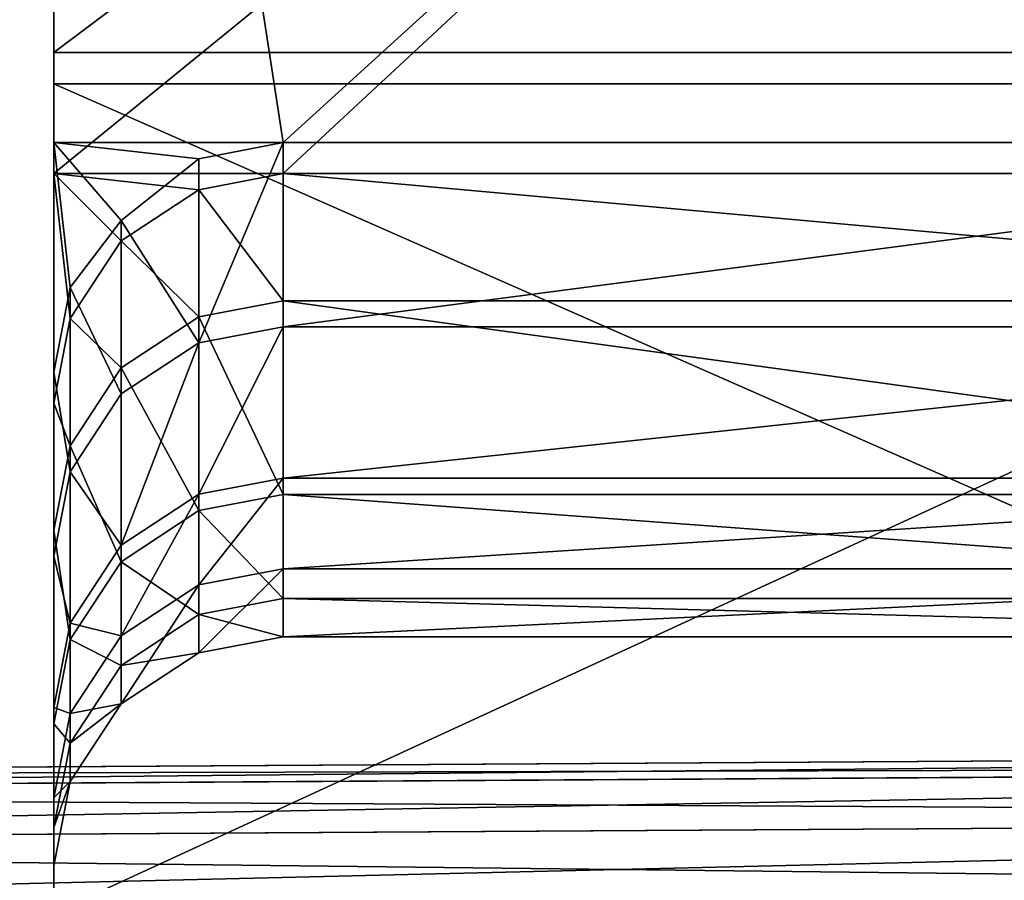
# Model space of a CAD drawing. Extents: x -0.5 to 19.9, y -0.4 to 1.1.
# Tile 59 of 111: x 0.0275 to 0.0444, y -0.3717 to -0.3569. Entities that reach past the tile are written whole.
import ezdxf

# ---------------------------------------------------------------- set-up
doc = ezdxf.new("R2010")
doc.units = 0
doc.layers.get('0').update_dxf_attribs({"color": 13, "linetype": 'CONTINUOUS'})

# ---------------------------------------------------------------- blocks, each defined once
blk = doc.blocks.new('GROUP1_1')
for p, q in [((0.028079, -0.357466, 1.077668), (0.028079, -0.333401, 1.077668)), ((0.028079, -0.333401, 1.729877), (0.028079, -0.358, 1.729877)), ((0.028079, -0.333401, 1.677711), (0.028079, -0.359543, 1.677711)), ((0.028079, -0.359009, 1.12967), (0.028079, -0.333401, 1.12967)), ((0.060163, -0.357466, 1.077668), (0.028079, -0.357466, 1.077668)), ((0.028079, -0.372231, 1.078654), (0.028079, -0.357466, 1.077668)), ((0.028079, -0.357466, 1.077668), (0.028079, -0.359009, 1.12967)), ((0.028079, -0.358, 1.729877), (0.028079, -0.372127, 1.729244)), ((0.060163, -0.358, 1.729877), (0.028079, -0.358, 1.729877)), ((0.028079, -0.359543, 1.677711), (0.028079, -0.358, 1.729877)), ((0.029231, -0.360345, 1.129665), (0.028079, -0.359009, 1.12967)), ((0.028079, -0.359009, 1.12967), (0.028355, -0.361499, 1.12967)), ((0.028079, -0.359009, 1.12967), (0.028079, -0.362949, 1.12967)), ((0.028079, -0.359009, 1.12967), (0.030565, -0.359286, 1.12967)), ((0.032013, -0.359009, 1.12967), (0.028079, -0.359009, 1.12967)), ((0.030565, -0.359286, 1.12967), (0.032013, -0.359009, 1.12967)), ((0.056229, -0.359009, 1.12967), (0.032013, -0.359009, 1.12967)), ((0.032013, -0.359009, 1.12967), (0.032013, -0.362173, 1.181036)), ((0.029231, -0.360345, 1.129665), (0.030565, -0.359286, 1.12967)), ((0.030565, -0.362449, 1.181036), (0.030565, -0.359286, 1.12967)), ((0.029231, -0.360697, 1.677711), (0.028079, -0.359543, 1.677711)), ((0.028079, -0.359543, 1.677711), (0.030565, -0.359819, 1.677711)), ((0.028079, -0.359543, 1.677711), (0.028355, -0.362032, 1.677711)), ((0.028079, -0.363482, 1.677711), (0.028079, -0.359543, 1.677711)), ((0.028079, -0.359543, 1.677711), (0.032013, -0.359543, 1.677711)), ((0.032013, -0.359543, 1.677711), (0.030565, -0.359819, 1.677711)), ((0.032013, -0.361725, 1.620593), (0.032013, -0.359543, 1.677711)), ((0.032013, -0.359543, 1.677711), (0.056229, -0.359543, 1.677711)), ((0.030565, -0.359819, 1.677711), (0.029231, -0.360697, 1.677711)), ((0.030565, -0.359819, 1.677711), (0.030565, -0.362001, 1.620593)), ((0.028355, -0.361499, 1.12967), (0.029231, -0.360345, 1.129665)), ((0.029231, -0.363325, 1.181036), (0.029231, -0.360345, 1.129665)), ((0.030565, -0.362449, 1.181036), (0.029231, -0.360345, 1.129665)), ((0.029231, -0.360697, 1.677711), (0.028355, -0.362032, 1.677711)), ((0.029231, -0.360697, 1.677711), (0.029231, -0.362878, 1.620593)), ((0.028355, -0.361499, 1.12967), (0.028079, -0.362949, 1.12967)), ((0.028355, -0.364659, 1.181036), (0.028355, -0.361499, 1.12967)), ((0.029231, -0.363325, 1.181036), (0.028355, -0.361499, 1.12967)), ((0.032013, -0.361725, 1.620593), (0.030565, -0.362001, 1.620593)), ((0.056229, -0.361725, 1.620593), (0.032013, -0.361725, 1.620593)), ((0.032013, -0.365051, 1.544393), (0.032013, -0.361725, 1.620593)), ((0.028079, -0.363482, 1.677711), (0.028355, -0.362032, 1.677711)), ((0.028355, -0.362032, 1.677711), (0.028355, -0.364213, 1.620593)), ((0.030565, -0.362001, 1.620593), (0.029231, -0.362878, 1.620593)), ((0.030565, -0.362001, 1.620593), (0.030565, -0.365327, 1.544393)), ((0.032013, -0.362173, 1.181036), (0.030565, -0.362449, 1.181036)), ((0.056229, -0.362173, 1.181036), (0.032013, -0.362173, 1.181036)), ((0.032013, -0.362173, 1.181036), (0.032013, -0.36477, 1.239593)), ((0.030565, -0.362449, 1.181036), (0.029231, -0.363325, 1.181036)), ((0.030565, -0.365047, 1.239593), (0.030565, -0.362449, 1.181036)), ((0.028079, -0.366108, 1.181036), (0.028079, -0.362949, 1.12967)), ((0.028079, -0.362949, 1.12967), (0.028079, -0.375317, 1.12967)), ((0.029231, -0.362878, 1.620593), (0.028355, -0.364213, 1.620593)), ((0.029231, -0.362878, 1.620593), (0.029231, -0.366204, 1.544393)), ((0.029231, -0.363325, 1.181036), (0.028355, -0.364659, 1.181036)), ((0.029231, -0.365923, 1.239593), (0.029231, -0.363325, 1.181036)), ((0.028079, -0.375213, 1.677711), (0.028079, -0.363482, 1.677711)), ((0.028079, -0.363482, 1.677711), (0.028079, -0.365662, 1.620593)), ((0.028355, -0.364213, 1.620593), (0.028079, -0.365662, 1.620593)), ((0.028355, -0.364213, 1.620593), (0.028355, -0.367538, 1.544393)), ((0.028355, -0.364659, 1.181036), (0.028079, -0.366108, 1.181036)), ((0.028355, -0.367257, 1.239593), (0.028355, -0.364659, 1.181036)), ((0.032013, -0.36477, 1.239593), (0.030565, -0.365047, 1.239593)), ((0.056229, -0.36477, 1.239593), (0.032013, -0.36477, 1.239593)), ((0.032013, -0.36477, 1.239593), (0.032013, -0.366326, 1.315793)), ((0.030565, -0.365047, 1.239593), (0.029231, -0.365923, 1.239593)), ((0.030565, -0.366602, 1.315793), (0.030565, -0.365047, 1.239593)), ((0.032013, -0.365051, 1.544393), (0.030565, -0.365327, 1.544393)), ((0.056229, -0.365051, 1.544393), (0.032013, -0.365051, 1.544393)), ((0.032013, -0.366834, 1.468193), (0.032013, -0.365051, 1.544393)), ((0.030565, -0.365327, 1.544393), (0.029231, -0.366204, 1.544393)), ((0.030565, -0.365327, 1.544393), (0.030565, -0.36711, 1.468193)), ((0.028079, -0.365662, 1.620593), (0.028079, -0.378027, 1.620593)), ((0.028079, -0.365662, 1.620593), (0.028079, -0.368987, 1.544393)), ((0.029231, -0.365923, 1.239593), (0.028355, -0.367257, 1.239593)), ((0.029231, -0.367478, 1.315793), (0.029231, -0.365923, 1.239593)), ((0.028079, -0.368705, 1.239593), (0.028079, -0.366108, 1.181036)), ((0.028079, -0.366108, 1.181036), (0.028079, -0.377955, 1.181036)), ((0.029231, -0.366204, 1.544393), (0.028355, -0.367538, 1.544393)), ((0.029231, -0.366204, 1.544393), (0.029231, -0.367986, 1.468193)), ((0.032013, -0.366326, 1.315793), (0.030565, -0.366602, 1.315793)), ((0.056229, -0.366326, 1.315793), (0.032013, -0.366326, 1.315793)), ((0.032013, -0.366326, 1.315793), (0.032013, -0.367492, 1.391993)), ((0.030565, -0.366602, 1.315793), (0.029231, -0.367478, 1.315793)), ((0.030565, -0.367768, 1.391993), (0.030565, -0.366602, 1.315793)), ((0.032013, -0.366834, 1.468193), (0.030565, -0.36711, 1.468193)), ((0.056229, -0.366834, 1.468193), (0.032013, -0.366834, 1.468193)), ((0.032013, -0.367492, 1.391993), (0.032013, -0.366834, 1.468193)), ((0.030565, -0.36711, 1.468193), (0.029231, -0.367986, 1.468193)), ((0.030565, -0.36711, 1.468193), (0.030565, -0.367768, 1.391993)), ((0.028355, -0.367257, 1.239593), (0.028079, -0.368705, 1.239593)), ((0.028355, -0.368812, 1.315793), (0.028355, -0.367257, 1.239593)), ((0.029231, -0.367478, 1.315793), (0.028355, -0.368812, 1.315793)), ((0.029231, -0.368644, 1.391993), (0.029231, -0.367478, 1.315793)), ((0.032013, -0.367492, 1.391993), (0.030565, -0.367768, 1.391993)), ((0.056229, -0.367492, 1.391993), (0.032013, -0.367492, 1.391993)), ((0.028355, -0.367538, 1.544393), (0.028079, -0.368987, 1.544393)), ((0.028355, -0.367538, 1.544393), (0.028355, -0.36932, 1.468193)), ((0.030565, -0.367768, 1.391993), (0.029231, -0.368644, 1.391993)), ((0.029231, -0.367986, 1.468193), (0.028355, -0.36932, 1.468193)), ((0.029231, -0.367986, 1.468193), (0.029231, -0.368644, 1.391993)), ((0.029231, -0.368644, 1.391993), (0.028355, -0.369978, 1.391993)), ((0.028079, -0.37026, 1.315793), (0.028079, -0.368705, 1.239593)), ((0.028079, -0.368705, 1.239593), (0.028079, -0.380489, 1.239593)), ((0.028355, -0.368812, 1.315793), (0.028079, -0.37026, 1.315793)), ((0.028355, -0.369978, 1.391993), (0.028355, -0.368812, 1.315793)), ((0.028079, -0.368987, 1.544393), (0.028079, -0.380813, 1.544393)), ((0.028079, -0.368987, 1.544393), (0.028079, -0.370769, 1.468193)), ((0.028355, -0.36932, 1.468193), (0.028079, -0.370769, 1.468193)), ((0.028355, -0.36932, 1.468193), (0.028355, -0.369978, 1.391993)), ((0.075538, -0.369435, 0.91233), (-0.000019, -0.3699, 0.91233)), ((-0.000019, -0.3699, 0.936097), (0.075538, -0.369435, 0.936097)), ((0.075538, -0.369435, 0.630868), (-0.000019, -0.3699, 0.630868)), ((-0.000019, -0.3699, 0.654635), (0.075538, -0.369435, 0.654635)), ((-0.000019, -0.370176, 0.937545), (0.075538, -0.369711, 0.937545)), ((-0.000019, -0.370176, 0.910882), (0.075538, -0.369711, 0.910882)), ((-0.000019, -0.370176, 0.656083), (0.075538, -0.369711, 0.656083)), ((-0.000019, -0.370176, 0.62942), (0.075538, -0.369711, 0.62942)), ((0.028355, -0.369978, 1.391993), (0.028079, -0.371426, 1.391993)), ((0.028079, -0.371426, 1.391993), (0.028079, -0.37026, 1.315793)), ((0.028079, -0.37026, 1.315793), (0.028079, -0.38198, 1.315793)), ((-0.000019, -0.371052, 0.909549), (0.075538, -0.370587, 0.909549)), ((-0.000019, -0.371052, 0.938879), (0.075538, -0.370587, 0.938879)), ((-0.000019, -0.371052, 0.628086), (0.075538, -0.370587, 0.628086)), ((-0.000019, -0.371052, 0.657417), (0.075538, -0.370587, 0.657417)), ((0.028079, -0.370769, 1.468193), (0.028079, -0.382509, 1.468193)), ((0.028079, -0.370769, 1.468193), (0.028079, -0.371426, 1.391993)), ((0.028079, -0.371426, 1.391993), (0.028079, -0.38308, 1.391993))]:
    blk.add_line(p, q)
at = {"color": 7}
mesh = blk.add_polyface(dxfattribs=at)
corners = [(0.060163, -0.333401, 1.077668), (0.028079, -0.357466, 1.077668), (0.028079, -0.333401, 1.077668), (0.060163, -0.357466, 1.077668)]
mesh.append_faces([[corners[k] for k in face] for face in [(0, 1, 2), (1, 0, 3)]], dxfattribs={"vtx0": -1, "color": 7})
mesh = blk.add_polyface(dxfattribs=at)
corners = [(0.060163, -0.358, 1.729877), (0.028079, -0.333401, 1.729877), (0.028079, -0.358, 1.729877), (0.060163, -0.333401, 1.729877)]
mesh.append_faces([[corners[k] for k in face] for face in [(0, 1, 2), (1, 0, 3)]], dxfattribs={"vtx0": -1, "color": 7})
mesh = blk.add_polyface(dxfattribs=at)
corners = [(0.028079, -0.358, 1.729877), (0.028079, -0.333401, 1.677711), (0.028079, -0.359543, 1.677711), (0.028079, -0.333401, 1.729877)]
mesh.append_faces([[corners[k] for k in face] for face in [(0, 1, 2), (1, 0, 3)]], dxfattribs={"vtx0": -1, "color": 7})
mesh = blk.add_polyface(dxfattribs=at)
corners = [(0.028079, -0.333401, 1.12967), (0.028079, -0.357466, 1.077668), (0.028079, -0.359009, 1.12967), (0.028079, -0.333401, 1.077668)]
mesh.append_faces([[corners[k] for k in face] for face in [(0, 1, 2), (1, 0, 3)]], dxfattribs={"vtx0": -1, "color": 7})
mesh = blk.add_polyface(dxfattribs=at)
corners = [(0.060163, -0.333401, 1.677711), (0.028079, -0.359543, 1.677711), (0.028079, -0.333401, 1.677711), (0.032013, -0.359543, 1.677711), (0.056229, -0.359543, 1.677711), (0.060163, -0.359543, 1.677711)]
mesh.append_faces([[corners[k] for k in face] for face in [(0, 1, 2), (4, 0, 5)]], dxfattribs={"vtx0": -1, "color": 7})
mesh.append_faces([[corners[k] for k in face] for face in [(1, 0, 3), (3, 0, 4)]], dxfattribs={"vtx0": -1, "vtx1": -1, "color": 7})
mesh = blk.add_polyface(dxfattribs=at)
corners = [(0.032013, -0.359009, 1.12967), (0.028079, -0.333401, 1.12967), (0.028079, -0.359009, 1.12967), (0.060163, -0.333401, 1.12967), (0.056229, -0.359009, 1.12967), (0.060163, -0.359009, 1.12967)]
mesh.append_faces([[corners[k] for k in face] for face in [(0, 1, 2), (3, 4, 5)]], dxfattribs={"vtx0": -1, "color": 7})
mesh.append_faces([[corners[k] for k in face] for face in [(1, 0, 3)]], dxfattribs={"vtx0": -1, "vtx1": -1, "color": 7})
mesh.append_faces([[corners[k] for k in face] for face in [(3, 0, 4)]], dxfattribs={"vtx0": -1, "vtx2": -1, "color": 7})
mesh = blk.add_polyface(dxfattribs=at)
corners = [(0.060163, -0.357466, 1.077668), (0.028079, -0.372231, 1.078654), (0.028079, -0.357466, 1.077668), (0.060163, -0.372231, 1.078654)]
mesh.append_faces([[corners[k] for k in face] for face in [(0, 1, 2), (1, 0, 3)]], dxfattribs={"vtx0": -1, "color": 7})
mesh = blk.add_polyface(dxfattribs=at)
corners = [(0.028079, -0.362949, 1.12967), (0.028079, -0.372231, 1.078654), (0.028079, -0.375317, 1.12967), (0.028079, -0.357466, 1.077668), (0.028079, -0.359009, 1.12967)]
mesh.append_faces([[corners[k] for k in face] for face in [(0, 1, 2), (3, 0, 4)]], dxfattribs={"vtx0": -1, "color": 7})
mesh.append_faces([[corners[k] for k in face] for face in [(1, 0, 3)]], dxfattribs={"vtx0": -1, "vtx1": -1, "color": 7})
mesh = blk.add_polyface(dxfattribs=at)
corners = [(0.060163, -0.372127, 1.729244), (0.028079, -0.358, 1.729877), (0.028079, -0.372127, 1.729244), (0.060163, -0.358, 1.729877)]
mesh.append_faces([[corners[k] for k in face] for face in [(0, 1, 2), (1, 0, 3)]], dxfattribs={"vtx0": -1, "color": 7})
mesh = blk.add_polyface(dxfattribs=at)
corners = [(0.028079, -0.372127, 1.729244), (0.028079, -0.363482, 1.677711), (0.028079, -0.375213, 1.677711), (0.028079, -0.358, 1.729877), (0.028079, -0.359543, 1.677711)]
mesh.append_faces([[corners[k] for k in face] for face in [(0, 1, 2), (1, 3, 4)]], dxfattribs={"vtx0": -1, "color": 7})
mesh.append_faces([[corners[k] for k in face] for face in [(1, 0, 3)]], dxfattribs={"vtx0": -1, "vtx2": -1, "color": 7})
mesh = blk.add_polyface(dxfattribs=at)
corners = [(0.029231, -0.360345, 1.129665), (0.028079, -0.359009, 1.12967), (0.028355, -0.361499, 1.12967)]
mesh.append_faces([[corners[k] for k in face] for face in [(0, 1, 2)]], dxfattribs={"color": 7})
mesh = blk.add_polyface(dxfattribs=at)
corners = [(0.028355, -0.361499, 1.12967), (0.028079, -0.359009, 1.12967), (0.028079, -0.362949, 1.12967)]
mesh.append_faces([[corners[k] for k in face] for face in [(0, 1, 2)]], dxfattribs={"color": 7})
mesh = blk.add_polyface(dxfattribs=at)
corners = [(0.032013, -0.359009, 1.12967), (0.028079, -0.359009, 1.12967), (0.030565, -0.359286, 1.12967)]
mesh.append_faces([[corners[k] for k in face] for face in [(0, 1, 2)]], dxfattribs={"color": 7})
mesh = blk.add_polyface(dxfattribs=at)
corners = [(0.030565, -0.359286, 1.12967), (0.028079, -0.359009, 1.12967), (0.029231, -0.360345, 1.129665)]
mesh.append_faces([[corners[k] for k in face] for face in [(0, 1, 2)]], dxfattribs={"color": 7})
mesh = blk.add_polyface(dxfattribs=at)
corners = [(0.030565, -0.362449, 1.181036), (0.032013, -0.359009, 1.12967), (0.030565, -0.359286, 1.12967), (0.032013, -0.362173, 1.181036)]
mesh.append_faces([[corners[k] for k in face] for face in [(0, 1, 2), (1, 0, 3)]], dxfattribs={"vtx0": -1, "color": 7})
mesh = blk.add_polyface(dxfattribs=at)
corners = [(0.032013, -0.362173, 1.181036), (0.056229, -0.359009, 1.12967), (0.032013, -0.359009, 1.12967), (0.056229, -0.362173, 1.181036)]
mesh.append_faces([[corners[k] for k in face] for face in [(0, 1, 2), (1, 0, 3)]], dxfattribs={"vtx0": -1, "color": 7})
mesh = blk.add_polyface(dxfattribs=at)
corners = [(0.030565, -0.362449, 1.181036), (0.030565, -0.359286, 1.12967), (0.029231, -0.360345, 1.129665)]
mesh.append_faces([[corners[k] for k in face] for face in [(0, 1, 2)]], dxfattribs={"color": 7})
mesh = blk.add_polyface(dxfattribs=at)
corners = [(0.030565, -0.359819, 1.677711), (0.029231, -0.360697, 1.677711), (0.028079, -0.359543, 1.677711)]
mesh.append_faces([[corners[k] for k in face] for face in [(0, 1, 2)]], dxfattribs={"color": 7})
mesh = blk.add_polyface(dxfattribs=at)
corners = [(0.028355, -0.362032, 1.677711), (0.028079, -0.363482, 1.677711), (0.028079, -0.359543, 1.677711)]
mesh.append_faces([[corners[k] for k in face] for face in [(0, 1, 2)]], dxfattribs={"color": 7})
mesh = blk.add_polyface(dxfattribs=at)
corners = [(0.029231, -0.360697, 1.677711), (0.028355, -0.362032, 1.677711), (0.028079, -0.359543, 1.677711)]
mesh.append_faces([[corners[k] for k in face] for face in [(0, 1, 2)]], dxfattribs={"color": 7})
mesh = blk.add_polyface(dxfattribs=at)
corners = [(0.032013, -0.359543, 1.677711), (0.030565, -0.359819, 1.677711), (0.028079, -0.359543, 1.677711)]
mesh.append_faces([[corners[k] for k in face] for face in [(0, 1, 2)]], dxfattribs={"color": 7})
mesh = blk.add_polyface(dxfattribs=at)
corners = [(0.030565, -0.359819, 1.677711), (0.032013, -0.361725, 1.620593), (0.030565, -0.362001, 1.620593), (0.032013, -0.359543, 1.677711)]
mesh.append_faces([[corners[k] for k in face] for face in [(0, 1, 2), (1, 0, 3)]], dxfattribs={"vtx0": -1, "color": 7})
mesh = blk.add_polyface(dxfattribs=at)
corners = [(0.032013, -0.359543, 1.677711), (0.056229, -0.361725, 1.620593), (0.032013, -0.361725, 1.620593), (0.056229, -0.359543, 1.677711)]
mesh.append_faces([[corners[k] for k in face] for face in [(0, 1, 2), (1, 0, 3)]], dxfattribs={"vtx0": -1, "color": 7})
mesh = blk.add_polyface(dxfattribs=at)
corners = [(0.029231, -0.360697, 1.677711), (0.030565, -0.362001, 1.620593), (0.029231, -0.362878, 1.620593), (0.030565, -0.359819, 1.677711)]
mesh.append_faces([[corners[k] for k in face] for face in [(0, 1, 2), (1, 0, 3)]], dxfattribs={"vtx0": -1, "color": 7})
mesh = blk.add_polyface(dxfattribs=at)
corners = [(0.029231, -0.360345, 1.129665), (0.028355, -0.361499, 1.12967), (0.029231, -0.363325, 1.181036)]
mesh.append_faces([[corners[k] for k in face] for face in [(0, 1, 2)]], dxfattribs={"color": 7})
mesh = blk.add_polyface(dxfattribs=at)
corners = [(0.030565, -0.362449, 1.181036), (0.029231, -0.360345, 1.129665), (0.029231, -0.363325, 1.181036)]
mesh.append_faces([[corners[k] for k in face] for face in [(0, 1, 2)]], dxfattribs={"color": 7})
mesh = blk.add_polyface(dxfattribs=at)
corners = [(0.028355, -0.362032, 1.677711), (0.029231, -0.362878, 1.620593), (0.028355, -0.364213, 1.620593), (0.029231, -0.360697, 1.677711)]
mesh.append_faces([[corners[k] for k in face] for face in [(0, 1, 2), (1, 0, 3)]], dxfattribs={"vtx0": -1, "color": 7})
mesh = blk.add_polyface(dxfattribs=at)
corners = [(0.028355, -0.364659, 1.181036), (0.028079, -0.362949, 1.12967), (0.028079, -0.366108, 1.181036), (0.028355, -0.361499, 1.12967)]
mesh.append_faces([[corners[k] for k in face] for face in [(0, 1, 2), (1, 0, 3)]], dxfattribs={"vtx0": -1, "color": 7})
mesh = blk.add_polyface(dxfattribs=at)
corners = [(0.028355, -0.361499, 1.12967), (0.028355, -0.364659, 1.181036), (0.029231, -0.363325, 1.181036)]
mesh.append_faces([[corners[k] for k in face] for face in [(0, 1, 2)]], dxfattribs={"color": 7})
mesh = blk.add_polyface(dxfattribs=at)
corners = [(0.030565, -0.362001, 1.620593), (0.032013, -0.365051, 1.544393), (0.030565, -0.365327, 1.544393), (0.032013, -0.361725, 1.620593)]
mesh.append_faces([[corners[k] for k in face] for face in [(0, 1, 2), (1, 0, 3)]], dxfattribs={"vtx0": -1, "color": 7})
mesh = blk.add_polyface(dxfattribs=at)
corners = [(0.032013, -0.361725, 1.620593), (0.056229, -0.365051, 1.544393), (0.032013, -0.365051, 1.544393), (0.056229, -0.361725, 1.620593)]
mesh.append_faces([[corners[k] for k in face] for face in [(0, 1, 2), (1, 0, 3)]], dxfattribs={"vtx0": -1, "color": 7})
mesh = blk.add_polyface(dxfattribs=at)
corners = [(0.028079, -0.363482, 1.677711), (0.028355, -0.364213, 1.620593), (0.028079, -0.365662, 1.620593), (0.028355, -0.362032, 1.677711)]
mesh.append_faces([[corners[k] for k in face] for face in [(0, 1, 2), (1, 0, 3)]], dxfattribs={"vtx0": -1, "color": 7})
mesh = blk.add_polyface(dxfattribs=at)
corners = [(0.029231, -0.362878, 1.620593), (0.030565, -0.365327, 1.544393), (0.029231, -0.366204, 1.544393), (0.030565, -0.362001, 1.620593)]
mesh.append_faces([[corners[k] for k in face] for face in [(0, 1, 2), (1, 0, 3)]], dxfattribs={"vtx0": -1, "color": 7})
mesh = blk.add_polyface(dxfattribs=at)
corners = [(0.030565, -0.365047, 1.239593), (0.032013, -0.362173, 1.181036), (0.030565, -0.362449, 1.181036), (0.032013, -0.36477, 1.239593)]
mesh.append_faces([[corners[k] for k in face] for face in [(0, 1, 2), (1, 0, 3)]], dxfattribs={"vtx0": -1, "color": 7})
mesh = blk.add_polyface(dxfattribs=at)
corners = [(0.032013, -0.36477, 1.239593), (0.056229, -0.362173, 1.181036), (0.032013, -0.362173, 1.181036), (0.056229, -0.36477, 1.239593)]
mesh.append_faces([[corners[k] for k in face] for face in [(0, 1, 2), (1, 0, 3)]], dxfattribs={"vtx0": -1, "color": 7})
mesh = blk.add_polyface(dxfattribs=at)
corners = [(0.029231, -0.365923, 1.239593), (0.030565, -0.362449, 1.181036), (0.029231, -0.363325, 1.181036), (0.030565, -0.365047, 1.239593)]
mesh.append_faces([[corners[k] for k in face] for face in [(0, 1, 2), (1, 0, 3)]], dxfattribs={"vtx0": -1, "color": 7})
mesh = blk.add_polyface(dxfattribs=at)
corners = [(0.028079, -0.366108, 1.181036), (0.028079, -0.375317, 1.12967), (0.028079, -0.377955, 1.181036), (0.028079, -0.362949, 1.12967)]
mesh.append_faces([[corners[k] for k in face] for face in [(0, 1, 2), (1, 0, 3)]], dxfattribs={"vtx0": -1, "color": 7})
mesh = blk.add_polyface(dxfattribs=at)
corners = [(0.028355, -0.364213, 1.620593), (0.029231, -0.366204, 1.544393), (0.028355, -0.367538, 1.544393), (0.029231, -0.362878, 1.620593)]
mesh.append_faces([[corners[k] for k in face] for face in [(0, 1, 2), (1, 0, 3)]], dxfattribs={"vtx0": -1, "color": 7})
mesh = blk.add_polyface(dxfattribs=at)
corners = [(0.029231, -0.365923, 1.239593), (0.028355, -0.364659, 1.181036), (0.028355, -0.367257, 1.239593), (0.029231, -0.363325, 1.181036)]
mesh.append_faces([[corners[k] for k in face] for face in [(0, 1, 2), (1, 0, 3)]], dxfattribs={"vtx0": -1, "color": 7})
mesh = blk.add_polyface(dxfattribs=at)
corners = [(0.028079, -0.375213, 1.677711), (0.028079, -0.365662, 1.620593), (0.028079, -0.378027, 1.620593), (0.028079, -0.363482, 1.677711)]
mesh.append_faces([[corners[k] for k in face] for face in [(0, 1, 2), (1, 0, 3)]], dxfattribs={"vtx0": -1, "color": 7})
mesh = blk.add_polyface(dxfattribs=at)
corners = [(0.028079, -0.365662, 1.620593), (0.028355, -0.367538, 1.544393), (0.028079, -0.368987, 1.544393), (0.028355, -0.364213, 1.620593)]
mesh.append_faces([[corners[k] for k in face] for face in [(0, 1, 2), (1, 0, 3)]], dxfattribs={"vtx0": -1, "color": 7})
mesh = blk.add_polyface(dxfattribs=at)
corners = [(0.028355, -0.367257, 1.239593), (0.028079, -0.366108, 1.181036), (0.028079, -0.368705, 1.239593), (0.028355, -0.364659, 1.181036)]
mesh.append_faces([[corners[k] for k in face] for face in [(0, 1, 2), (1, 0, 3)]], dxfattribs={"vtx0": -1, "color": 7})
mesh = blk.add_polyface(dxfattribs=at)
corners = [(0.030565, -0.366602, 1.315793), (0.032013, -0.36477, 1.239593), (0.030565, -0.365047, 1.239593), (0.032013, -0.366326, 1.315793)]
mesh.append_faces([[corners[k] for k in face] for face in [(0, 1, 2), (1, 0, 3)]], dxfattribs={"vtx0": -1, "color": 7})
mesh = blk.add_polyface(dxfattribs=at)
corners = [(0.032013, -0.366326, 1.315793), (0.056229, -0.36477, 1.239593), (0.032013, -0.36477, 1.239593), (0.056229, -0.366326, 1.315793)]
mesh.append_faces([[corners[k] for k in face] for face in [(0, 1, 2), (1, 0, 3)]], dxfattribs={"vtx0": -1, "color": 7})
mesh = blk.add_polyface(dxfattribs=at)
corners = [(0.029231, -0.367478, 1.315793), (0.030565, -0.365047, 1.239593), (0.029231, -0.365923, 1.239593), (0.030565, -0.366602, 1.315793)]
mesh.append_faces([[corners[k] for k in face] for face in [(0, 1, 2), (1, 0, 3)]], dxfattribs={"vtx0": -1, "color": 7})
mesh = blk.add_polyface(dxfattribs=at)
corners = [(0.030565, -0.365327, 1.544393), (0.032013, -0.366834, 1.468193), (0.030565, -0.36711, 1.468193), (0.032013, -0.365051, 1.544393)]
mesh.append_faces([[corners[k] for k in face] for face in [(0, 1, 2), (1, 0, 3)]], dxfattribs={"vtx0": -1, "color": 7})
mesh = blk.add_polyface(dxfattribs=at)
corners = [(0.032013, -0.365051, 1.544393), (0.056229, -0.366834, 1.468193), (0.032013, -0.366834, 1.468193), (0.056229, -0.365051, 1.544393)]
mesh.append_faces([[corners[k] for k in face] for face in [(0, 1, 2), (1, 0, 3)]], dxfattribs={"vtx0": -1, "color": 7})
mesh = blk.add_polyface(dxfattribs=at)
corners = [(0.029231, -0.366204, 1.544393), (0.030565, -0.36711, 1.468193), (0.029231, -0.367986, 1.468193), (0.030565, -0.365327, 1.544393)]
mesh.append_faces([[corners[k] for k in face] for face in [(0, 1, 2), (1, 0, 3)]], dxfattribs={"vtx0": -1, "color": 7})
mesh = blk.add_polyface(dxfattribs=at)
corners = [(0.028079, -0.378027, 1.620593), (0.028079, -0.368987, 1.544393), (0.028079, -0.380813, 1.544393), (0.028079, -0.365662, 1.620593)]
mesh.append_faces([[corners[k] for k in face] for face in [(0, 1, 2), (1, 0, 3)]], dxfattribs={"vtx0": -1, "color": 7})
mesh = blk.add_polyface(dxfattribs=at)
corners = [(0.029231, -0.367478, 1.315793), (0.028355, -0.367257, 1.239593), (0.028355, -0.368812, 1.315793), (0.029231, -0.365923, 1.239593)]
mesh.append_faces([[corners[k] for k in face] for face in [(0, 1, 2), (1, 0, 3)]], dxfattribs={"vtx0": -1, "color": 7})
mesh = blk.add_polyface(dxfattribs=at)
corners = [(0.028079, -0.368705, 1.239593), (0.028079, -0.377955, 1.181036), (0.028079, -0.380489, 1.239593), (0.028079, -0.366108, 1.181036)]
mesh.append_faces([[corners[k] for k in face] for face in [(0, 1, 2), (1, 0, 3)]], dxfattribs={"vtx0": -1, "color": 7})
mesh = blk.add_polyface(dxfattribs=at)
corners = [(0.028355, -0.367538, 1.544393), (0.029231, -0.367986, 1.468193), (0.028355, -0.36932, 1.468193), (0.029231, -0.366204, 1.544393)]
mesh.append_faces([[corners[k] for k in face] for face in [(0, 1, 2), (1, 0, 3)]], dxfattribs={"vtx0": -1, "color": 7})
mesh = blk.add_polyface(dxfattribs=at)
corners = [(0.030565, -0.367768, 1.391993), (0.032013, -0.366326, 1.315793), (0.030565, -0.366602, 1.315793), (0.032013, -0.367492, 1.391993)]
mesh.append_faces([[corners[k] for k in face] for face in [(0, 1, 2), (1, 0, 3)]], dxfattribs={"vtx0": -1, "color": 7})
mesh = blk.add_polyface(dxfattribs=at)
corners = [(0.032013, -0.367492, 1.391993), (0.056229, -0.366326, 1.315793), (0.032013, -0.366326, 1.315793), (0.056229, -0.367492, 1.391993)]
mesh.append_faces([[corners[k] for k in face] for face in [(0, 1, 2), (1, 0, 3)]], dxfattribs={"vtx0": -1, "color": 7})
mesh = blk.add_polyface(dxfattribs=at)
corners = [(0.029231, -0.368644, 1.391993), (0.030565, -0.366602, 1.315793), (0.029231, -0.367478, 1.315793), (0.030565, -0.367768, 1.391993)]
mesh.append_faces([[corners[k] for k in face] for face in [(0, 1, 2), (1, 0, 3)]], dxfattribs={"vtx0": -1, "color": 7})
mesh = blk.add_polyface(dxfattribs=at)
corners = [(0.030565, -0.36711, 1.468193), (0.032013, -0.367492, 1.391993), (0.030565, -0.367768, 1.391993), (0.032013, -0.366834, 1.468193)]
mesh.append_faces([[corners[k] for k in face] for face in [(0, 1, 2), (1, 0, 3)]], dxfattribs={"vtx0": -1, "color": 7})
mesh = blk.add_polyface(dxfattribs=at)
corners = [(0.032013, -0.366834, 1.468193), (0.056229, -0.367492, 1.391993), (0.032013, -0.367492, 1.391993), (0.056229, -0.366834, 1.468193)]
mesh.append_faces([[corners[k] for k in face] for face in [(0, 1, 2), (1, 0, 3)]], dxfattribs={"vtx0": -1, "color": 7})
mesh = blk.add_polyface(dxfattribs=at)
corners = [(0.029231, -0.367986, 1.468193), (0.030565, -0.367768, 1.391993), (0.029231, -0.368644, 1.391993), (0.030565, -0.36711, 1.468193)]
mesh.append_faces([[corners[k] for k in face] for face in [(0, 1, 2), (1, 0, 3)]], dxfattribs={"vtx0": -1, "color": 7})
mesh = blk.add_polyface(dxfattribs=at)
corners = [(0.028355, -0.368812, 1.315793), (0.028079, -0.368705, 1.239593), (0.028079, -0.37026, 1.315793), (0.028355, -0.367257, 1.239593)]
mesh.append_faces([[corners[k] for k in face] for face in [(0, 1, 2), (1, 0, 3)]], dxfattribs={"vtx0": -1, "color": 7})
mesh = blk.add_polyface(dxfattribs=at)
corners = [(0.029231, -0.368644, 1.391993), (0.028355, -0.368812, 1.315793), (0.028355, -0.369978, 1.391993), (0.029231, -0.367478, 1.315793)]
mesh.append_faces([[corners[k] for k in face] for face in [(0, 1, 2), (1, 0, 3)]], dxfattribs={"vtx0": -1, "color": 7})
mesh = blk.add_polyface(dxfattribs=at)
corners = [(0.028079, -0.368987, 1.544393), (0.028355, -0.36932, 1.468193), (0.028079, -0.370769, 1.468193), (0.028355, -0.367538, 1.544393)]
mesh.append_faces([[corners[k] for k in face] for face in [(0, 1, 2), (1, 0, 3)]], dxfattribs={"vtx0": -1, "color": 7})
mesh = blk.add_polyface(dxfattribs=at)
corners = [(0.028355, -0.36932, 1.468193), (0.029231, -0.368644, 1.391993), (0.028355, -0.369978, 1.391993), (0.029231, -0.367986, 1.468193)]
mesh.append_faces([[corners[k] for k in face] for face in [(0, 1, 2), (1, 0, 3)]], dxfattribs={"vtx0": -1, "color": 7})
mesh = blk.add_polyface(dxfattribs=at)
corners = [(0.028079, -0.37026, 1.315793), (0.028079, -0.380489, 1.239593), (0.028079, -0.38198, 1.315793), (0.028079, -0.368705, 1.239593)]
mesh.append_faces([[corners[k] for k in face] for face in [(0, 1, 2), (1, 0, 3)]], dxfattribs={"vtx0": -1, "color": 7})
mesh = blk.add_polyface(dxfattribs=at)
corners = [(0.028355, -0.369978, 1.391993), (0.028079, -0.37026, 1.315793), (0.028079, -0.371426, 1.391993), (0.028355, -0.368812, 1.315793)]
mesh.append_faces([[corners[k] for k in face] for face in [(0, 1, 2), (1, 0, 3)]], dxfattribs={"vtx0": -1, "color": 7})
mesh = blk.add_polyface(dxfattribs=at)
corners = [(0.028079, -0.380813, 1.544393), (0.028079, -0.370769, 1.468193), (0.028079, -0.382509, 1.468193), (0.028079, -0.368987, 1.544393)]
mesh.append_faces([[corners[k] for k in face] for face in [(0, 1, 2), (1, 0, 3)]], dxfattribs={"vtx0": -1, "color": 7})
mesh = blk.add_polyface(dxfattribs=at)
corners = [(0.028079, -0.370769, 1.468193), (0.028355, -0.369978, 1.391993), (0.028079, -0.371426, 1.391993), (0.028355, -0.36932, 1.468193)]
mesh.append_faces([[corners[k] for k in face] for face in [(0, 1, 2), (1, 0, 3)]], dxfattribs={"vtx0": -1, "color": 7})
mesh = blk.add_polyface(dxfattribs=at)
corners = [(-0.000019, -0.3699, 0.936097), (0.075538, -0.369435, 0.91233), (-0.000019, -0.3699, 0.91233), (0.075538, -0.369435, 0.936097)]
mesh.append_faces([[corners[k] for k in face] for face in [(0, 1, 2), (1, 0, 3)]], dxfattribs={"vtx0": -1, "color": 7})
mesh = blk.add_polyface(dxfattribs=at)
corners = [(-0.000019, -0.370176, 0.937545), (0.075538, -0.369435, 0.936097), (-0.000019, -0.3699, 0.936097), (0.075538, -0.369711, 0.937545)]
mesh.append_faces([[corners[k] for k in face] for face in [(0, 1, 2), (1, 0, 3)]], dxfattribs={"vtx0": -1, "color": 7})
mesh = blk.add_polyface(dxfattribs=at)
corners = [(-0.000019, -0.3699, 0.91233), (0.075538, -0.369711, 0.910882), (-0.000019, -0.370176, 0.910882), (0.075538, -0.369435, 0.91233)]
mesh.append_faces([[corners[k] for k in face] for face in [(0, 1, 2), (1, 0, 3)]], dxfattribs={"vtx0": -1, "color": 7})
mesh = blk.add_polyface(dxfattribs=at)
corners = [(-0.000019, -0.3699, 0.654635), (0.075538, -0.369435, 0.630868), (-0.000019, -0.3699, 0.630868), (0.075538, -0.369435, 0.654635)]
mesh.append_faces([[corners[k] for k in face] for face in [(0, 1, 2), (1, 0, 3)]], dxfattribs={"vtx0": -1, "color": 7})
mesh = blk.add_polyface(dxfattribs=at)
corners = [(-0.000019, -0.370176, 0.656083), (0.075538, -0.369435, 0.654635), (-0.000019, -0.3699, 0.654635), (0.075538, -0.369711, 0.656083)]
mesh.append_faces([[corners[k] for k in face] for face in [(0, 1, 2), (1, 0, 3)]], dxfattribs={"vtx0": -1, "color": 7})
mesh = blk.add_polyface(dxfattribs=at)
corners = [(-0.000019, -0.3699, 0.630868), (0.075538, -0.369711, 0.62942), (-0.000019, -0.370176, 0.62942), (0.075538, -0.369435, 0.630868)]
mesh.append_faces([[corners[k] for k in face] for face in [(0, 1, 2), (1, 0, 3)]], dxfattribs={"vtx0": -1, "color": 7})
mesh = blk.add_polyface(dxfattribs=at)
corners = [(-0.000019, -0.370176, 0.910882), (0.075538, -0.370587, 0.909549), (-0.000019, -0.371052, 0.909549), (0.075538, -0.369711, 0.910882)]
mesh.append_faces([[corners[k] for k in face] for face in [(0, 1, 2), (1, 0, 3)]], dxfattribs={"vtx0": -1, "color": 7})
mesh = blk.add_polyface(dxfattribs=at)
corners = [(-0.000019, -0.371052, 0.938879), (0.075538, -0.369711, 0.937545), (-0.000019, -0.370176, 0.937545), (0.075538, -0.370587, 0.938879)]
mesh.append_faces([[corners[k] for k in face] for face in [(0, 1, 2), (1, 0, 3)]], dxfattribs={"vtx0": -1, "color": 7})
mesh = blk.add_polyface(dxfattribs=at)
corners = [(-0.000019, -0.370176, 0.62942), (0.075538, -0.370587, 0.628086), (-0.000019, -0.371052, 0.628086), (0.075538, -0.369711, 0.62942)]
mesh.append_faces([[corners[k] for k in face] for face in [(0, 1, 2), (1, 0, 3)]], dxfattribs={"vtx0": -1, "color": 7})
mesh = blk.add_polyface(dxfattribs=at)
corners = [(-0.000019, -0.371052, 0.657417), (0.075538, -0.369711, 0.656083), (-0.000019, -0.370176, 0.656083), (0.075538, -0.370587, 0.657417)]
mesh.append_faces([[corners[k] for k in face] for face in [(0, 1, 2), (1, 0, 3)]], dxfattribs={"vtx0": -1, "color": 7})
mesh = blk.add_polyface(dxfattribs=at)
corners = [(0.028079, -0.371426, 1.391993), (0.028079, -0.38198, 1.315793), (0.028079, -0.38308, 1.391993), (0.028079, -0.37026, 1.315793)]
mesh.append_faces([[corners[k] for k in face] for face in [(0, 1, 2), (1, 0, 3)]], dxfattribs={"vtx0": -1, "color": 7})
mesh = blk.add_polyface(dxfattribs=at)
corners = [(0.075538, -0.370587, 0.909549), (-0.000019, -0.372386, 0.908673), (-0.000019, -0.371052, 0.909549), (0.075538, -0.371921, 0.908673)]
mesh.append_faces([[corners[k] for k in face] for face in [(0, 1, 2), (1, 0, 3)]], dxfattribs={"vtx0": -1, "color": 7})
mesh = blk.add_polyface(dxfattribs=at)
corners = [(0.075538, -0.371921, 0.939755), (-0.000019, -0.371052, 0.938879), (-0.000019, -0.372386, 0.939755), (0.075538, -0.370587, 0.938879)]
mesh.append_faces([[corners[k] for k in face] for face in [(0, 1, 2), (1, 0, 3)]], dxfattribs={"vtx0": -1, "color": 7})
mesh = blk.add_polyface(dxfattribs=at)
corners = [(0.075538, -0.370587, 0.628086), (-0.000019, -0.372386, 0.62721), (-0.000019, -0.371052, 0.628086), (0.075538, -0.371921, 0.62721)]
mesh.append_faces([[corners[k] for k in face] for face in [(0, 1, 2), (1, 0, 3)]], dxfattribs={"vtx0": -1, "color": 7})
mesh = blk.add_polyface(dxfattribs=at)
corners = [(0.075538, -0.371921, 0.658293), (-0.000019, -0.371052, 0.657417), (-0.000019, -0.372386, 0.658293), (0.075538, -0.370587, 0.657417)]
mesh.append_faces([[corners[k] for k in face] for face in [(0, 1, 2), (1, 0, 3)]], dxfattribs={"vtx0": -1, "color": 7})
mesh = blk.add_polyface(dxfattribs=at)
corners = [(0.028079, -0.382509, 1.468193), (0.028079, -0.371426, 1.391993), (0.028079, -0.38308, 1.391993), (0.028079, -0.370769, 1.468193)]
mesh.append_faces([[corners[k] for k in face] for face in [(0, 1, 2), (1, 0, 3)]], dxfattribs={"vtx0": -1, "color": 7})
blk = doc.blocks.new('GROUP0_1')
at = {"color": 7}
blk.add_blockref('GROUP1_1', (0, 0), dxfattribs=at)

msp = doc.modelspace()

# ---------------------------------------------------------------- block references
at = {"color": 7}
msp.add_blockref('GROUP0_1', (0, 0), dxfattribs=at)

doc.saveas('drawing.dxf')
